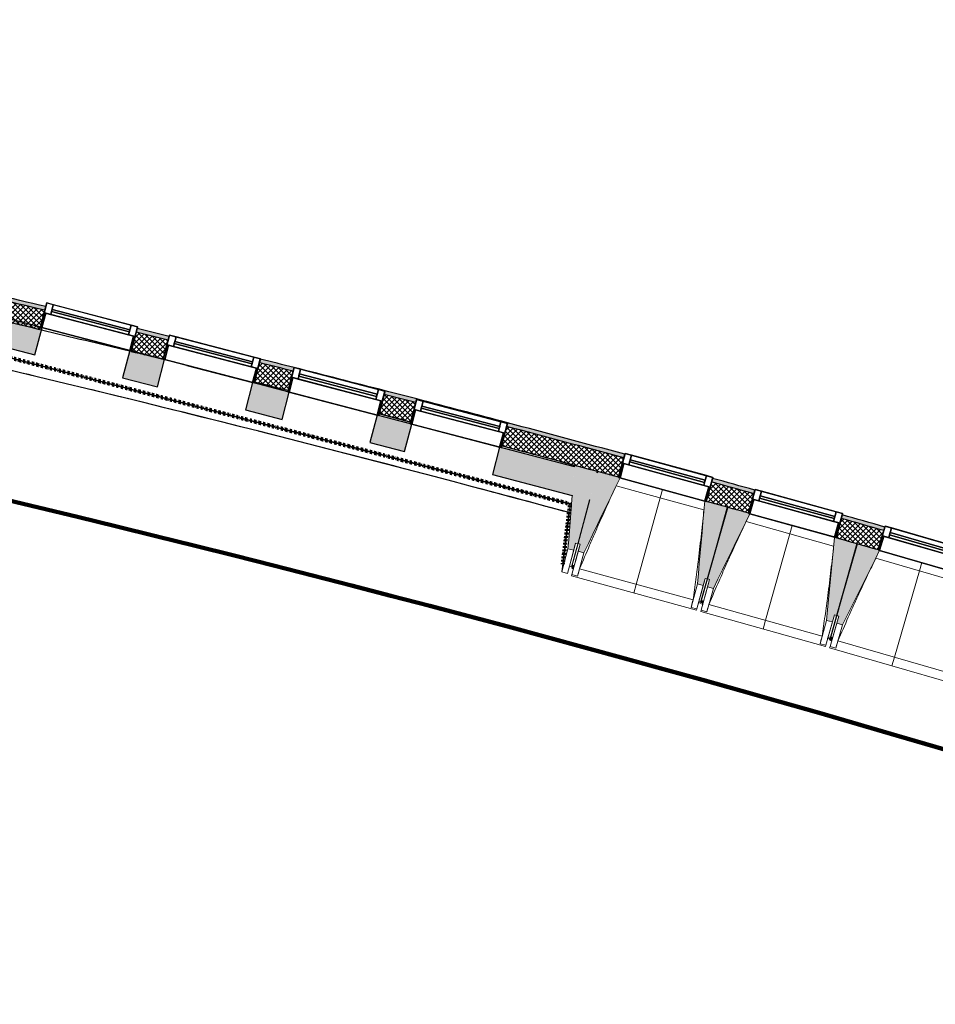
# Model space of a CAD drawing. Header units: centimetres. Extents: x -2631 to 8345, y -3715 to 485.
# Tile 57 of 82: x 760 to 1374, y -3715 to -3054. Entities that reach past the tile are written whole.
import ezdxf

# ---------------------------------------------------------------- set-up
doc = ezdxf.new("R2010")
doc.units = ezdxf.units.CM
doc.linetypes.add('Tiret_2_', pattern=[0.25, 0.125, -0.125])
for name, color, linetype, lineweight in [('0-1', 7, 'Continuous', 5), ('ANNOTATIONS-1', 7, 'Continuous', 25), ('HACHURE_C-3', 7, 'Continuous', 18), ('MENUISERIES', 7, 'Continuous', 18), ('MENUISERIES-1', 7, 'Continuous', 25), ('MUR', 7, 'Continuous', 25), ('MUR_C', 7, 'Continuous', 25), ('OSSATURE', 7, 'Continuous', 18), ('OSSATURE_C', 7, 'Continuous', 18), ('SOL', 7, 'Continuous', 25), ('Z', 7, 'Continuous', 18)]:
    doc.layers.add(name, color=color, linetype=linetype, lineweight=lineweight)
doc.layers.add('A-ANNO-NPLT', color=7, linetype='Continuous', lineweight=25, plot=False)
for name, color, linetype, lineweight, true_color in [('A-GLAZ-GLAS', 7, 'Continuous', 25, 0x5c63b1), ('ANNOTATIONS-3', 4, 'Tiret_2_', 100, 0x00ffff), ('ANNOTATIONS-6', 5, 'Continuous', 100, 0x0000ff), ('HACHURE_C-2', 7, 'Continuous', 5, 0xdadada), ('HACHURE_C-4', 7, 'Continuous', 25, 0x787878), ('MENUISERIES-2', 7, 'Continuous', 25, 0x5c63b1), ('OSSATURE-1', 7, 'Continuous', 5, 0x787878), ('OSSATURE-2', 5, 'Continuous', 25, 0x0000ff)]:
    doc.layers.add(name, color=color, linetype=linetype, lineweight=lineweight, true_color=true_color)

# ---------------------------------------------------------------- blocks, each defined once
blk = doc.blocks.new('XXX_VIDE FENETRE - 590-V16-2021_015_1114_DCE_1_50_Sols Chape')
at = {"layer": 'A-ANNO-NPLT'}
for p, q in [((-30.51, 0), (-30.51, -10)), ((-29.51, 0), (-30.51, 0)), ((-29.51, -10), (-29.51, 0)), ((30.51, 0), (29.51, 0)), ((29.51, 0), (29.51, -10)), ((30.51, -10), (30.51, 0)), ((-30.51, -10), (-29.51, -10)), ((-26.01, -10), (-30.51, -10)), ((-30.51, -10), (-30.51, -16.75)), ((-26.01, -16.75), (-26.01, -10)), ((26.01, -10), (26.01, -16.75)), ((30.51, -10), (26.01, -10)), ((29.51, -10), (30.51, -10)), ((30.51, -16.75), (30.51, -10)), ((-30.51, -16.75), (-26.01, -16.75)), ((26.01, -16.75), (30.51, -16.75))]:
    blk.add_line(p, q, dxfattribs=at)
at = {"layer": 'A-GLAZ-GLAS'}
for p, q in [((26.01, -12), (-26.01, -12)), ((-26.01, -12), (-26.01, -13.5)), ((26.01, -13.5), (26.01, -12)), ((-26.01, -13.5), (26.01, -13.5))]:
    blk.add_line(p, q, dxfattribs=at)
at = {"layer": 'MENUISERIES-1'}
for p, q in [((-29.51, 0), (29.51, 0)), ((29.51, 0), (-29.51, 0)), ((-30.51, -10), (-30.51, -0.07)), ((-29.51, -0.07), (-29.51, -10)), ((29.51, -10), (29.51, -0.07)), ((30.51, -0.07), (30.51, -10)), ((30.51, -10), (-30.51, -10)), ((-30.51, -16.75), (-30.51, -10)), ((-30.51, -10), (30.51, -10)), ((-29.51, -10), (29.51, -10)), ((-26.01, -10), (-26.01, -16.75)), ((26.01, -10), (-26.01, -10)), ((26.01, -16.75), (26.01, -10)), ((30.51, -10), (30.51, -16.75)), ((30.51, -16.75), (-30.51, -16.75)), ((-26.01, -16.75), (26.01, -16.75))]:
    blk.add_line(p, q, dxfattribs=at)
at = {"layer": 'MENUISERIES-2'}
for p, q in [((-26.01, -13.5), (-26.01, -12)), ((-26.01, -12), (26.01, -12)), ((26.01, -12), (26.01, -13.5)), ((26.01, -13.5), (-26.01, -13.5))]:
    blk.add_line(p, q, dxfattribs=at)
blk = doc.blocks.new('XXX_VIDE FENETRE - 590-V17-2021_015_1114_DCE_1_50_Sols Chape')
at = {"layer": 'A-ANNO-NPLT'}
for p, q in [((-30.51, 0), (-30.51, -10)), ((-29.51, 0), (-30.51, 0)), ((-29.51, -10), (-29.51, 0)), ((30.51, 0), (29.51, 0)), ((29.51, 0), (29.51, -10)), ((30.51, -10), (30.51, 0)), ((-30.51, -10), (-29.51, -10)), ((-26.01, -10), (-30.51, -10)), ((-30.51, -10), (-30.51, -16.75)), ((-26.01, -16.75), (-26.01, -10)), ((26.01, -10), (26.01, -16.75)), ((30.51, -10), (26.01, -10)), ((29.51, -10), (30.51, -10)), ((30.51, -16.75), (30.51, -10)), ((-30.51, -16.75), (-26.01, -16.75)), ((26.01, -16.75), (30.51, -16.75))]:
    blk.add_line(p, q, dxfattribs=at)
at = {"layer": 'A-GLAZ-GLAS'}
for p, q in [((26.01, -12), (-26.01, -12)), ((-26.01, -12), (-26.01, -13.5)), ((26.01, -13.5), (26.01, -12)), ((-26.01, -13.5), (26.01, -13.5))]:
    blk.add_line(p, q, dxfattribs=at)
at = {"layer": 'MENUISERIES-1'}
for p, q in [((-30.51, 0), (29.55, 0)), ((-30.51, -10), (-30.51, 0)), ((-29.51, 0), (-29.51, -10)), ((29.51, 0), (-29.51, 0)), ((29.51, -0.22), (29.51, 0)), ((29.51, -10), (29.51, -0.28)), ((30.51, -0.29), (30.51, -10)), ((30.51, -10), (-30.51, -10)), ((-30.51, -16.75), (-30.51, -10)), ((-30.51, -10), (30.51, -10)), ((-29.51, -10), (29.51, -10)), ((-26.01, -10), (-26.01, -16.75)), ((26.01, -10), (-26.01, -10)), ((26.01, -16.75), (26.01, -10)), ((30.51, -10), (30.51, -16.75)), ((30.51, -16.75), (-30.51, -16.75)), ((-26.01, -16.75), (26.01, -16.75))]:
    blk.add_line(p, q, dxfattribs=at)
at = {"layer": 'MENUISERIES-2'}
for p, q in [((-26.01, -13.5), (-26.01, -12)), ((-26.01, -12), (26.01, -12)), ((26.01, -12), (26.01, -13.5)), ((26.01, -13.5), (-26.01, -13.5))]:
    blk.add_line(p, q, dxfattribs=at)
blk = doc.blocks.new('XXX_VIDE FENETRE - 590-389517-2021_015_1114_DCE_1_50_Sols Chape')
at = {"layer": 'A-ANNO-NPLT'}
for p, q in [((-30.51, 0), (-30.51, -10)), ((-29.51, 0), (-30.51, 0)), ((-29.51, -10), (-29.51, 0)), ((30.51, 0), (29.51, 0)), ((29.51, 0), (29.51, -10)), ((30.51, -10), (30.51, 0)), ((-30.51, -10), (-29.51, -10)), ((-26.01, -10), (-30.51, -10)), ((-30.51, -10), (-30.51, -16.75)), ((-26.01, -16.75), (-26.01, -10)), ((26.01, -10), (26.01, -16.75)), ((30.51, -10), (26.01, -10)), ((29.51, -10), (30.51, -10)), ((30.51, -16.75), (30.51, -10)), ((-30.51, -16.75), (-26.01, -16.75)), ((26.01, -16.75), (30.51, -16.75))]:
    blk.add_line(p, q, dxfattribs=at)
at = {"layer": 'A-GLAZ-GLAS'}
for p, q in [((26.01, -12), (-26.01, -12)), ((-26.01, -12), (-26.01, -13.5)), ((26.01, -13.5), (26.01, -12)), ((-26.01, -13.5), (26.01, -13.5))]:
    blk.add_line(p, q, dxfattribs=at)
at = {"layer": 'MENUISERIES-1'}
for p, q in [((-29.51, 0), (29.51, 0)), ((29.51, 0), (-29.51, 0)), ((-30.51, -10), (-30.51, -0.07)), ((-29.51, -0.07), (-29.51, -10)), ((29.51, -10), (29.51, -0.07)), ((30.51, -0.07), (30.51, -10)), ((30.51, -10), (-30.51, -10)), ((-30.51, -16.75), (-30.51, -10)), ((-30.51, -10), (30.51, -10)), ((-29.51, -10), (29.51, -10)), ((-26.01, -10), (-26.01, -16.75)), ((26.01, -10), (-26.01, -10)), ((26.01, -16.75), (26.01, -10)), ((30.51, -10), (30.51, -16.75)), ((30.51, -16.75), (-30.51, -16.75)), ((-26.01, -16.75), (26.01, -16.75))]:
    blk.add_line(p, q, dxfattribs=at)
at = {"layer": 'MENUISERIES-2'}
for p, q in [((-26.01, -13.5), (-26.01, -12)), ((-26.01, -12), (26.01, -12)), ((26.01, -12), (26.01, -13.5)), ((26.01, -13.5), (-26.01, -13.5))]:
    blk.add_line(p, q, dxfattribs=at)
blk = doc.blocks.new('XXX_VIDE FENETRE - 610-400400-2021_015_1114_DCE_1_50_Sols Chape')
at = {"layer": 'A-ANNO-NPLT'}
for p, q in [((-31.5, 0), (-31.5, -10)), ((-30.5, 0), (-31.5, 0)), ((-30.5, -10), (-30.5, 0)), ((31.5, 0), (30.5, 0)), ((30.5, 0), (30.5, -10)), ((31.5, -10), (31.5, 0)), ((-31.5, -10), (-30.5, -10)), ((-27, -10), (-31.5, -10)), ((-31.5, -10), (-31.5, -16.75)), ((-27, -16.75), (-27, -10)), ((27, -10), (27, -16.75)), ((31.5, -10), (27, -10)), ((30.5, -10), (31.5, -10)), ((31.5, -16.75), (31.5, -10)), ((-31.5, -16.75), (-27, -16.75)), ((27, -16.75), (31.5, -16.75))]:
    blk.add_line(p, q, dxfattribs=at)
at = {"layer": 'A-GLAZ-GLAS'}
for p, q in [((27, -12), (-27, -12)), ((-27, -12), (-27, -13.5)), ((27, -13.5), (27, -12)), ((-27, -13.5), (27, -13.5))]:
    blk.add_line(p, q, dxfattribs=at)
at = {"layer": 'MENUISERIES-1'}
for p, q in [((-31.5, -10), (-31.5, 0)), ((-31.5, 0), (31.5, 0)), ((30.5, 0), (-30.5, 0)), ((-30.5, 0), (-30.5, -10)), ((30.5, -10), (30.5, 0)), ((31.5, 0), (31.5, -10)), ((31.5, -10), (-31.5, -10)), ((-31.5, -16.75), (-31.5, -10)), ((-31.5, -10), (31.5, -10)), ((-30.5, -10), (30.5, -10)), ((-27, -10), (-27, -16.75)), ((27, -10), (-27, -10)), ((27, -16.75), (27, -10)), ((31.5, -10), (31.5, -16.75)), ((31.5, -16.75), (-31.5, -16.75)), ((-27, -16.75), (27, -16.75))]:
    blk.add_line(p, q, dxfattribs=at)
at = {"layer": 'MENUISERIES-2'}
for p, q in [((-27, -13.5), (-27, -12)), ((-27, -12), (27, -12)), ((27, -12), (27, -13.5)), ((27, -13.5), (-27, -13.5))]:
    blk.add_line(p, q, dxfattribs=at)
blk = doc.blocks.new('B02_ARC_rvt-1-2021_015_1114_DCE_1_50_Sols Chape')
at = {"layer": 'HACHURE_C-2'}
h = blk.add_hatch(color=256, dxfattribs=at)
h.paths.add_polyline_path([(1836.41, -3551.3), (1837.2, -3548.93), (1831.23, -3546.94), (1830.44, -3549.32), (1836.02, -3551.17)])
h.paths.add_polyline_path([(1772.49, -3530.22), (1773.27, -3527.84), (1745.15, -3518.69), (1744.39, -3521.07), (1771.4, -3529.86)])
h.paths.add_polyline_path([(1686.3, -3502.39), (1687.06, -3500.01), (1658.88, -3491.05), (1658.13, -3493.44), (1685.23, -3502.05)])
h.paths.add_polyline_path([(1599.91, -3475.18), (1600.66, -3472.79), (1572.41, -3464.04), (1571.68, -3466.43), (1598.86, -3474.85)])
h.paths.add_polyline_path([(1513.33, -3448.59), (1514.06, -3446.2), (1485.75, -3437.65), (1485.04, -3440.05), (1512.3, -3448.28)])
h.paths.add_polyline_path([(1426.56, -3422.62), (1427.27, -3420.23), (1398.9, -3411.89), (1398.2, -3414.29), (1425.55, -3422.33)])
h.paths.add_polyline_path([(1339.6, -3397.28), (1340.3, -3394.88), (1311.76, -3386.71), (1311.1, -3389.13), (1338.61, -3397)])
h.paths.add_polyline_path([(1252.37, -3372.54), (1253.03, -3370.13), (1224.66, -3362.23), (1223.99, -3364.64), (1251.37, -3372.26)])
h.paths.add_polyline_path([(1165.15, -3348.48), (1165.81, -3346.07), (1114.61, -3332.28), (1087.05, -3324.93), (1086.42, -3327.34), (1135.26, -3340.41), (1164.2, -3348.23)])
h.paths.add_polyline_path([(1025.48, -3311.36), (1026.12, -3308.94), (1004.82, -3303.43), (1004.19, -3305.84), (1024.3, -3311.05)])
h.paths.add_polyline_path([(943.14, -3290.27), (943.76, -3287.85), (921.08, -3282.14), (920.45, -3284.56), (942.06, -3289.99)])
h.paths.add_polyline_path([(859.29, -3269.4), (859.92, -3266.98), (838.4, -3261.72), (837.77, -3264.14), (858.47, -3269.2)])
h.paths.add_polyline_path([(776.51, -3249.4), (777.14, -3246.98), (738.4, -3237.82), (707.31, -3230.56), (706.74, -3233), (746.12, -3242.21), (776.08, -3249.3)])
at = {"layer": 'HACHURE_C-3'}
h = blk.add_hatch(dxfattribs=at)
h.set_pattern_fill('FP_1', color=256, style=0, pattern_type=2)
h.set_pattern_definition([(45, (0, 0), (-1.767767, 1.767767), []), (135, (0, 0), (-1.767767, -1.767767), [])])
h.paths.add_polyline_path([(1844.91, -3568.37), (1849.21, -3555.57), (1830.44, -3549.32), (1826.22, -3562.14), (1844.43, -3568.21)])
h.paths.add_polyline_path([(1768.27, -3543.04), (1772.49, -3530.22), (1744.39, -3521.07), (1740.26, -3533.92), (1767.97, -3542.94)])
h.paths.add_polyline_path([(1682.17, -3515.24), (1686.3, -3502.39), (1658.13, -3493.44), (1654.1, -3506.32), (1672.22, -3512.07)])
h.paths.add_polyline_path([(1595.87, -3488.06), (1599.91, -3475.18), (1571.68, -3466.43), (1567.79, -3479.36), (1595.87, -3488.06)])
h.paths.add_polyline_path([(1509.38, -3461.5), (1513.33, -3448.59), (1485.04, -3440.05), (1481.18, -3452.99), (1509.37, -3461.5)])
h.paths.add_polyline_path([(1422.7, -3435.56), (1426.5, -3422.61), (1398.2, -3414.29), (1394.44, -3427.25), (1422.69, -3435.56)])
h.paths.add_polyline_path([(1335.84, -3410.25), (1339.6, -3397.28), (1311.1, -3389.13), (1307.52, -3402.14), (1335.82, -3410.25)])
h.paths.add_polyline_path([(1248.8, -3385.56), (1252.37, -3372.54), (1223.99, -3364.64), (1220.42, -3377.66), (1248.72, -3385.54)])
h.paths.add_polyline_path([(1161.58, -3361.5), (1165.15, -3348.48), (1121.86, -3336.8), (1086.42, -3327.34), (1083.01, -3340.41), (1125.8, -3351.83), (1161.56, -3361.5)])
h.paths.add_polyline_path([(1022.07, -3324.42), (1025.48, -3311.36), (1004.19, -3305.84), (1000.77, -3318.91), (1021.77, -3324.34)])
h.paths.add_polyline_path([(939.73, -3303.33), (943.14, -3290.27), (920.45, -3284.56), (917.03, -3297.62), (939.53, -3303.28)])
h.paths.add_polyline_path([(855.88, -3282.46), (859.29, -3269.4), (837.77, -3264.14), (834.36, -3277.21), (848.53, -3280.67)])
h.paths.add_polyline_path([(773.1, -3262.46), (776.51, -3249.4), (738.4, -3240.39), (706.74, -3233), (703.69, -3246.15), (746.12, -3256.08)])
at = {"layer": 'MUR'}
for p, q in [((777.14, -3246.98), (773.55, -3260.71)), ((834.51, -3276.64), (838.4, -3261.72)), ((859.92, -3266.98), (855.94, -3282.24)), ((871.78, -3286.37), (856.85, -3282.7)), ((917.03, -3297.62), (921.08, -3282.14)), ((943.77, -3287.85), (939.73, -3303.33)), ((1000.77, -3318.91), (1004.82, -3303.43)), ((1026.12, -3308.94), (1022.07, -3324.42)), ((1083.01, -3340.41), (1087.05, -3324.93)), ((1165.81, -3346.07), (1161.58, -3361.5)), ((1220.42, -3377.66), (1224.66, -3362.23)), ((1253.03, -3370.13), (1248.8, -3385.56)), ((1307.52, -3402.14), (1311.76, -3386.71)), ((1340.3, -3394.88), (1335.84, -3410.24)), ((1306.55, -3401.87), (1290.19, -3397.22))]:
    blk.add_line(p, q, dxfattribs=at)
for radius, start, end in [(12576.48, 76.32862, 76.605664), (12592.48, 75.541777, 75.828432), (12592.48, 75.155026, 75.441676)]:
    blk.add_arc((-2139.2, -15497.1), radius, start, end, dxfattribs=at)
at = {"layer": 'MUR_C'}
for p, q in [((773.1, -3262.46), (777.14, -3246.98)), ((838.4, -3261.72), (834.36, -3277.21)), ((855.88, -3282.46), (859.92, -3266.98)), ((921.08, -3282.14), (917.03, -3297.62)), ((939.73, -3303.33), (943.77, -3287.85)), ((1004.82, -3303.43), (1000.77, -3318.91)), ((1022.07, -3324.42), (1026.12, -3308.94)), ((1087.05, -3324.93), (1083.01, -3340.41)), ((1161.58, -3361.5), (1165.81, -3346.07)), ((1224.66, -3362.23), (1220.42, -3377.66)), ((1248.8, -3385.56), (1253.03, -3370.13)), ((1311.76, -3386.71), (1307.52, -3402.14)), ((1335.84, -3410.25), (1340.3, -3394.88))]:
    blk.add_line(p, q, dxfattribs=at)
for radius, start, end in [(12592.48, 76.609079, 76.935498), (12589.98, 76.609328, 76.935498), (12576.48, 76.610677, 76.935498), (12589.98, 76.221752, 76.322567), (12592.48, 76.221579, 76.322375), (12576.48, 76.222684, 76.323608), (12589.98, 75.828526, 75.935022), (12592.48, 75.828432, 75.934906), (12576.48, 75.829036, 75.935646), (12592.48, 75.441676, 75.541777), (12589.98, 75.441694, 75.541814), (12576.48, 75.441789, 75.542016), (12589.98, 74.783995, 75.154987), (12592.48, 74.783969, 75.155026), (12576.48, 74.784135, 75.154774), (12592.48, 74.372308, 74.506328), (12589.98, 74.372252, 74.506299), (12576.48, 74.37195, 74.50614), (12589.98, 73.959615, 74.094548), (12592.48, 73.95959, 74.09466), (12576.48, 73.959754, 74.093948)]:
    blk.add_arc((-2139.2, -15497.1), radius, start, end, dxfattribs=at)
at = {"layer": 'SOL'}
for p, q in [((1022.07, -3324.42), (1001.03, -3318.97)), ((1001.03, -3318.97), (1022.07, -3324.42)), ((1132.18, -3353.54), (1122.63, -3350.98)), ((1122.63, -3350.98), (1132.18, -3353.54)), ((1147.6, -3357.71), (1147.14, -3357.58)), ((1147.14, -3357.58), (1147.6, -3357.71)), ((1234.84, -3381.67), (1234.38, -3381.54)), ((1234.38, -3381.54), (1234.84, -3381.67)), ((1321.91, -3406.25), (1321.46, -3406.12)), ((1321.46, -3406.12), (1321.91, -3406.25))]:
    blk.add_line(p, q, dxfattribs=at)
for start, end in [(75.829042, 75.935652), (75.829042, 75.935652), (74.969452, 75.154772), (74.969452, 75.154772)]:
    blk.add_arc((-2139.2, -15497.1), 12576.48, start, end, dxfattribs=at)
at = {"layer": 'MENUISERIES'}
for name, p, rotation in [('XXX_VIDE FENETRE - 610-400400-2021_015_1114_DCE_1_50_Sols Chape', (804.03, -3268.68), 165.3533528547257), ('XXX_VIDE FENETRE - 610-400400-2021_015_1114_DCE_1_50_Sols Chape', (886.41, -3290.21), 165.3533528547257), ('XXX_VIDE FENETRE - 610-400400-2021_015_1114_DCE_1_50_Sols Chape', (970, -3312.05), 165.3533528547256), ('XXX_VIDE FENETRE - 610-400400-2021_015_1114_DCE_1_50_Sols Chape', (1052.24, -3333.55), 165.3533528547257), ('XXX_VIDE FENETRE - 590-V16-2021_015_1114_DCE_1_50_Sols Chape', (1190.98, -3369.66), 164.6538279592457), ('XXX_VIDE FENETRE - 590-V17-2021_015_1114_DCE_1_50_Sols Chape', (1278.14, -3393.92), 164.6538279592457), ('XXX_VIDE FENETRE - 590-389517-2021_015_1114_DCE_1_50_Sols Chape', (1365.13, -3418.8), 163.8305585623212)]:
    blk.add_blockref(name, p, dxfattribs=dict(at, rotation=rotation))
blk = doc.blocks.new('20_MUR PREFA_01 - MODULE_01 B-3165811-2021_015_1114_DCE_1_50_Sols Chape')
at = {"layer": 'Z'}
for p, q in [((0, 72.21), (0, 66.14)), ((0, 66.14), (0, 5.85)), ((0, 0.07), (0, 5.85))]:
    blk.add_line(p, q, dxfattribs=at)
blk = doc.blocks.new('B02_DC_STR_rvt-1-2021_015_1114_DCE_1_50_Sols Chape')
at = {"layer": 'HACHURE_C-4'}
h = blk.add_hatch(color=256, dxfattribs=at)
h.paths.add_polyline_path([(1142.37, -3376.74), (1147.4, -3358.42), (1146.95, -3358.3), (1142.05, -3376.66)])
h.paths.add_polyline_path([(1130.53, -3373.64), (1132.1, -3354.42), (1081.75, -3341.26), (1076.95, -3359.64), (1121.86, -3371.38)])
h.paths.add_polyline_path([(1017.93, -3344.22), (1022.73, -3325.84), (999.51, -3319.77), (994.71, -3338.15), (999.51, -3339.4)])
h.paths.add_polyline_path([(935.69, -3322.72), (940.5, -3304.34), (915.92, -3297.92), (911.12, -3316.3), (919.54, -3318.5)])
h.paths.add_polyline_path([(852.1, -3300.88), (856.9, -3282.5), (833.44, -3276.36), (828.64, -3294.75), (837.04, -3296.94)])
h.paths.add_polyline_path([(769.81, -3279.37), (774.62, -3260.99), (704.59, -3242.69), (703.68, -3246.19), (704.96, -3246.48), (701.53, -3261.53), (705.32, -3262.52), (708.9, -3247.39), (723.98, -3250.96), (717.55, -3265.71), (746.12, -3273.18)])
at = {"layer": 'OSSATURE-1'}
for points in [[(1131.46, -3410.53), (1132.75, -3405.7), (1134.2, -3406.09), (1147.14, -3357.56), (1132.17, -3353.57), (1127.6, -3409.5)], [(1138.35, -3412.19), (1162.52, -3361.85), (1161.56, -3361.57), (1161.56, -3361.52), (1147.6, -3357.69), (1134.37, -3405.92), (1135.81, -3406.31), (1134.49, -3411.14), (1135.81, -3411.5)], [(1218.39, -3434.16), (1219.71, -3429.34), (1221.16, -3429.73), (1234.39, -3381.51), (1220.42, -3377.67), (1220.4, -3377.74), (1219.44, -3377.5), (1214.53, -3433.1), (1216.37, -3433.61)], [(1225.21, -3436.07), (1249.64, -3386.1), (1248.72, -3385.85), (1248.8, -3385.57), (1234.85, -3381.63), (1221.27, -3429.77), (1222.71, -3430.17), (1221.36, -3434.99), (1222.71, -3435.37)], [(1305.09, -3458.61), (1306.44, -3453.8), (1307.89, -3454.21), (1321.47, -3406.08), (1306.55, -3401.87), (1301.24, -3457.53), (1303.23, -3458.09)], [(1311.89, -3460.57), (1336.78, -3410.59), (1335.82, -3410.31), (1335.82, -3410.24), (1321.93, -3406.21), (1308, -3454.24), (1309.44, -3454.66), (1308.05, -3459.46), (1309.44, -3459.86)]]:
    blk.add_hatch(color=256, dxfattribs=at).paths.add_polyline_path(points)
at = {"layer": 'ANNOTATIONS-1'}
for p, q in [((1014.58, -3322.47), (1000.77, -3318.91)), ((1234.85, -3381.63), (1234.39, -3381.51))]:
    blk.add_line(p, q, dxfattribs=at)
for start, end in [(75.836131, 75.942595), (74.931166, 75.16277)]:
    blk.add_arc((-2141.86, -15513.99), 12593.5, start, end, dxfattribs=at)
at = {"layer": 'ANNOTATIONS-3'}
for p, q in [((715.98, -3271.5), (1129.01, -3379.45)), ((1129.01, -3379.45), (1124.08, -3419.89)), ((1131.53, -3421.91), (1130.08, -3421.52)), ((1218.32, -3445.73), (1215.43, -3444.93)), ((1304.94, -3470.18), (1302.05, -3469.36))]:
    blk.add_line(p, q, dxfattribs=at)
at = {"layer": 'MUR'}
for p, q in [((1129.76, -3379.65), (715.33, -3271.33)), ((715.98, -3271.5), (1129.01, -3379.45)), ((871.78, -3286.38), (915.92, -3297.92)), ((1132.1, -3354.42), (873.14, -3286.74)), ((940.5, -3304.34), (999.51, -3319.77)), ((1022.73, -3325.84), (1081.75, -3341.26)), ((1147.4, -3358.42), (1146.95, -3358.3)), ((1140.78, -3382.53), (1140.5, -3382.45)), ((1140.5, -3382.45), (1140.78, -3382.53))]:
    blk.add_line(p, q, dxfattribs=at)
for start, end in [(76.518481, 76.78244), (74.826426, 76.782363), (75.873058, 76.338545), (75.282677, 75.810485), (74.826355, 75.120306)]:
    blk.add_arc((-2159.24, -15507.49), 12560.16, start, end, dxfattribs=at)
blk.add_open_spline([(1130.33, -3373.59), (1130.36, -3373.6), (1130.42, -3373.62), (1130.49, -3373.64), (1130.53, -3373.64)], degree=3, dxfattribs=at)
at = {"layer": 'MUR_C'}
for p, q in [((774.62, -3260.99), (704.59, -3242.69)), ((769.81, -3279.37), (774.62, -3260.99)), ((717.55, -3265.71), (769.81, -3279.37)), ((833.44, -3276.36), (828.64, -3294.75)), ((856.9, -3282.5), (833.44, -3276.36)), ((852.1, -3300.88), (856.9, -3282.5)), ((828.64, -3294.75), (852.1, -3300.88)), ((915.92, -3297.92), (911.12, -3316.3)), ((940.5, -3304.34), (915.92, -3297.92)), ((935.69, -3322.72), (940.5, -3304.34)), ((911.12, -3316.3), (935.69, -3322.72)), ((999.51, -3319.77), (994.71, -3338.15)), ((1022.73, -3325.84), (999.51, -3319.77)), ((1017.93, -3344.22), (1022.73, -3325.84)), ((994.71, -3338.15), (1017.93, -3344.22)), ((1081.75, -3341.26), (1076.95, -3359.64)), ((1132.1, -3354.42), (1081.75, -3341.26)), ((1076.95, -3359.64), (1130.53, -3373.64)), ((1147.4, -3358.42), (1146.95, -3358.3)), ((1142.05, -3376.66), (1142.37, -3376.74))]:
    blk.add_line(p, q, dxfattribs=at)
at = {"layer": 'OSSATURE'}
for p, q in [((1162.52, -3361.85), (1219.44, -3377.47)), ((1218.89, -3383.32), (1160.01, -3367.16)), ((1123.45, -3425.04), (1129.01, -3379.45)), ((1305.95, -3407.77), (1247.19, -3391.19)), ((1278.14, -3393.92), (1306.54, -3401.94)), ((1127.6, -3409.5), (1123.45, -3425.04)), ((1132.75, -3405.7), (1128.61, -3421.24)), ((1134.2, -3406.09), (1130.06, -3421.62)), ((1130.11, -3421.42), (1134.37, -3405.92)), ((1133.04, -3416.43), (1135.81, -3406.31)), ((1131.46, -3410.53), (1127.32, -3426.07)), ((1130.18, -3426.84), (1134.49, -3411.14)), ((1131.56, -3421.82), (1133.04, -3416.43)), ((1134.04, -3427.9), (1138.35, -3412.19)), ((1392.83, -3432.86), (1334.2, -3415.86)), ((1336.78, -3410.59), (1393.47, -3427.02)), ((1130.06, -3421.62), (1128.61, -3421.24)), ((1130.06, -3421.62), (1130.08, -3421.52)), ((1130.06, -3421.62), (1131.5, -3422.02)), ((1131.5, -3422.02), (1131.53, -3421.91)), ((1135.42, -3422.93), (1211.56, -3443.83)), ((1127.32, -3426.07), (1123.45, -3425.04)), ((1129.94, -3427.72), (1130.19, -3426.82)), ((1129.94, -3427.72), (1213.84, -3450.74)), ((1134.04, -3427.9), (1130.18, -3426.84)), ((1134.05, -3427.88), (1134.04, -3427.9)), ((1221.16, -3429.73), (1216.9, -3445.24)), ((1216.9, -3445.24), (1221.27, -3429.77)), ((1219.71, -3429.34), (1216.94, -3439.45)), ((1219.87, -3440.27), (1222.71, -3430.17)), ((1214.53, -3433.1), (1210.22, -3448.81)), ((1218.39, -3434.16), (1214.08, -3449.87)), ((1216.93, -3450.66), (1221.36, -3434.99)), ((1220.78, -3451.75), (1225.21, -3436.07)), ((1216.94, -3439.45), (1215.46, -3444.84)), ((1218.35, -3445.65), (1219.87, -3440.27)), ((1210.22, -3448.81), (1210.22, -3448.78)), ((1214.08, -3449.87), (1210.22, -3448.81)), ((1214.08, -3449.84), (1213.84, -3450.74)), ((1215.43, -3444.94), (1215.4, -3445.05)), ((1215.4, -3445.05), (1216.85, -3445.44)), ((1216.88, -3445.33), (1216.85, -3445.44)), ((1216.85, -3445.44), (1216.88, -3445.34)), ((1216.85, -3445.44), (1218.29, -3445.85)), ((1218.29, -3445.85), (1218.32, -3445.73)), ((1222.21, -3446.79), (1298.19, -3468.23)), ((1216.69, -3451.53), (1216.94, -3450.64)), ((1216.69, -3451.53), (1300.42, -3475.16)), ((1220.78, -3451.75), (1216.93, -3450.66)), ((1220.79, -3451.73), (1220.78, -3451.75)), ((1307.89, -3454.21), (1303.52, -3469.68)), ((1303.52, -3469.68), (1308, -3454.24)), ((1306.44, -3453.8), (1303.6, -3463.89)), ((1306.52, -3464.73), (1309.44, -3454.66)), ((1301.24, -3457.53), (1296.81, -3473.2)), ((1305.09, -3458.61), (1300.66, -3474.29)), ((1303.51, -3475.1), (1308.05, -3459.46)), ((1307.35, -3476.22), (1311.89, -3460.57)), ((1302.05, -3469.36), (1302.02, -3469.48)), ((1302.02, -3469.48), (1303.46, -3469.88)), ((1303.6, -3463.89), (1302.08, -3469.27)), ((1303.46, -3469.88), (1303.5, -3469.77)), ((1303.49, -3469.77), (1303.46, -3469.88)), ((1303.46, -3469.88), (1304.9, -3470.3)), ((1304.96, -3470.1), (1306.52, -3464.73)), ((1296.81, -3473.2), (1296.82, -3473.18)), ((1300.66, -3474.29), (1296.81, -3473.2)), ((1300.67, -3474.26), (1300.42, -3475.16)), ((1303.26, -3475.97), (1303.52, -3475.08)), ((1303.26, -3475.97), (1386.82, -3500.2)), ((1307.35, -3476.22), (1303.51, -3475.1)), ((1304.9, -3470.3), (1304.94, -3470.19)), ((1307.36, -3476.19), (1307.35, -3476.22)), ((1308.81, -3471.27), (1384.64, -3493.26))]:
    blk.add_line(p, q, dxfattribs=at)
at = {"layer": 'OSSATURE', "flags": 128}
for points in [[(1135.42, -3422.93), (1135.15, -3423.92), (1134.87, -3424.91), (1134.6, -3425.9), (1134.32, -3426.89), (1134.05, -3427.88)], [(1210.22, -3448.78), (1210.49, -3447.79), (1210.76, -3446.8), (1211.03, -3445.81), (1211.29, -3444.82), (1211.56, -3443.83)], [(1222.21, -3446.79), (1221.92, -3447.78), (1221.64, -3448.76), (1221.36, -3449.75), (1221.07, -3450.74), (1220.79, -3451.73)], [(1296.82, -3473.18), (1297.09, -3472.19), (1297.37, -3471.2), (1297.64, -3470.21), (1297.92, -3469.22), (1298.19, -3468.23)], [(1308.81, -3471.27), (1308.52, -3472.26), (1308.23, -3473.24), (1307.94, -3474.23), (1307.65, -3475.21), (1307.36, -3476.19)]]:
    blk.add_lwpolyline(points, dxfattribs=at)
at = {"layer": 'OSSATURE'}
for points, knots in [([(1160.02, -3367.16), (1158.24, -3370.99), (1155.5, -3376.92), (1151.87, -3384.97), (1148.82, -3391.79), (1145.58, -3399.16), (1141.01, -3409.71), (1137.64, -3417.63), (1135.42, -3422.93)], [0.0183454, 0.0183454, 0.0183454, 0.0183454, 0.2222222, 0.3333333, 0.4444444, 0.5833333, 0.7222222, 1, 1, 1, 1]), ([(1211.56, -3443.83), (1212.2, -3439.28), (1213.13, -3432.45), (1214.31, -3423.33), (1215.25, -3415.92), (1216.21, -3407.93), (1217.19, -3399.35), (1218.08, -3391.15), (1218.63, -3385.8), (1218.87, -3383.31)], [0, 0, 0, 0, 0.2222222, 0.3333333, 0.4444444, 0.5833333, 0.7222222, 0.8611111, 0.9816328, 0.9816328, 0.9816328, 0.9816328]), ([(1247.21, -3391.2), (1245.39, -3395.01), (1242.62, -3400.92), (1238.92, -3408.94), (1235.83, -3415.74), (1232.53, -3423.09), (1227.88, -3433.6), (1224.46, -3441.51), (1222.21, -3446.79)], [0.0183454, 0.0183454, 0.0183454, 0.0183454, 0.2222222, 0.3333333, 0.4444444, 0.5833333, 0.7222222, 1, 1, 1, 1]), ([(1298.19, -3468.23), (1298.86, -3463.69), (1299.84, -3456.86), (1301.09, -3447.76), (1302.08, -3440.35), (1303.1, -3432.36), (1304.14, -3423.8), (1305.09, -3415.6), (1305.67, -3410.25), (1305.94, -3407.77)], [0, 0, 0, 0, 0.2222222, 0.3333333, 0.4444444, 0.5833333, 0.7222222, 0.8611111, 0.9816328, 0.9816328, 0.9816328, 0.9816328]), ([(1334.21, -3415.86), (1332.37, -3419.66), (1329.55, -3425.55), (1325.8, -3433.54), (1322.66, -3440.32), (1319.31, -3447.64), (1314.58, -3458.12), (1311.11, -3466), (1308.81, -3471.27)], [0.0183454, 0.0183454, 0.0183454, 0.0183454, 0.2222222, 0.3333333, 0.4444444, 0.5833333, 0.7222222, 1, 1, 1, 1])]:
    blk.add_open_spline(points, degree=3, knots=knots, dxfattribs=at)
at = {"layer": 'OSSATURE_C'}
for p, q in [((1147.14, -3357.56), (1132.17, -3353.57)), ((1146.95, -3358.3), (1147.14, -3357.56)), ((1147.6, -3357.69), (1147.4, -3358.42)), ((1161.57, -3361.52), (1147.6, -3357.69)), ((1134.2, -3406.09), (1142.05, -3376.66)), ((1142.37, -3376.74), (1134.37, -3405.92)), ((1234.39, -3381.51), (1220.41, -3377.67)), ((1221.16, -3429.73), (1234.39, -3381.51)), ((1234.85, -3381.63), (1221.27, -3429.77)), ((1248.8, -3385.57), (1234.85, -3381.63)), ((1306.55, -3401.87), (1305.89, -3408.82)), ((1321.47, -3406.08), (1306.55, -3401.87)), ((1127.6, -3409.5), (1131.46, -3410.53)), ((1131.46, -3410.53), (1132.75, -3405.7)), ((1132.75, -3405.7), (1134.2, -3406.09)), ((1134.37, -3405.92), (1135.81, -3406.31)), ((1135.81, -3406.31), (1134.49, -3411.14)), ((1307.89, -3454.21), (1321.47, -3406.08)), ((1321.93, -3406.21), (1308, -3454.24)), ((1335.84, -3410.24), (1321.93, -3406.21)), ((1134.49, -3411.14), (1138.35, -3412.19)), ((1218.39, -3434.16), (1219.71, -3429.34)), ((1219.71, -3429.34), (1221.16, -3429.73)), ((1221.27, -3429.77), (1222.71, -3430.17)), ((1222.71, -3430.17), (1221.36, -3434.99)), ((1214.53, -3433.1), (1218.39, -3434.16)), ((1221.36, -3434.99), (1225.21, -3436.07)), ((1305.09, -3458.61), (1306.44, -3453.8)), ((1306.44, -3453.8), (1307.89, -3454.21)), ((1308, -3454.24), (1309.44, -3454.66)), ((1309.44, -3454.66), (1308.05, -3459.46)), ((1301.24, -3457.53), (1305.09, -3458.61)), ((1308.05, -3459.46), (1311.89, -3460.57))]:
    blk.add_line(p, q, dxfattribs=at)
at = {"layer": 'OSSATURE_C', "flags": 128}
for points in [[(1132.17, -3353.57), (1132.13, -3353.99), (1132.1, -3354.42)], [(1138.35, -3412.19), (1141.37, -3405.89), (1144.4, -3399.59), (1147.42, -3393.29), (1150.45, -3386.99), (1153.47, -3380.69), (1156.5, -3374.39), (1159.52, -3368.09), (1162.55, -3361.79)], [(1130.53, -3373.64), (1130.04, -3379.62), (1129.55, -3385.6), (1129.06, -3391.57), (1128.57, -3397.55), (1128.08, -3403.53), (1127.6, -3409.5)], [(1219.45, -3377.4), (1218.83, -3384.37), (1218.22, -3391.33), (1217.6, -3398.29), (1216.99, -3405.25), (1216.37, -3412.22), (1215.76, -3419.18), (1215.14, -3426.14), (1214.53, -3433.1)], [(1225.21, -3436.07), (1228.28, -3429.79), (1231.35, -3423.52), (1234.42, -3417.24), (1237.49, -3410.96), (1240.56, -3404.68), (1243.63, -3398.4), (1246.7, -3392.12), (1249.64, -3386.1)], [(1305.88, -3408.88), (1305.22, -3415.78), (1304.56, -3422.74), (1303.89, -3429.7), (1303.23, -3436.65), (1302.56, -3443.61), (1301.9, -3450.57), (1301.24, -3457.53)], [(1311.89, -3460.57), (1315.01, -3454.32), (1318.12, -3448.06), (1321.24, -3441.8), (1324.35, -3435.55), (1327.47, -3429.29), (1330.58, -3423.04), (1333.7, -3416.78), (1336.81, -3410.52)]]:
    blk.add_lwpolyline(points, dxfattribs=at)
at = {"layer": 'SOL'}
for p, q in [((1216.9, -3445.24), (1234.83, -3381.71)), ((1124.08, -3419.89), (1128.31, -3385.21)), ((1128.31, -3385.21), (1124.08, -3419.89)), ((1321.42, -3406.26), (1303.52, -3469.68)), ((1130.08, -3421.52), (1131.53, -3421.91)), ((1215.43, -3444.93), (1218.32, -3445.73)), ((1218.35, -3445.65), (1216.9, -3445.24)), ((1218.32, -3445.73), (1218.35, -3445.65)), ((1302.08, -3469.27), (1302.05, -3469.36)), ((1303.5, -3469.77), (1302.05, -3469.36)), ((1302.05, -3469.36), (1304.94, -3470.18)), ((1303.52, -3469.68), (1302.08, -3469.27))]:
    blk.add_line(p, q, dxfattribs=at)
at = {"layer": 'OSSATURE-2'}
for p, rotation in [((1191, -3369.6), 164.6538279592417), ((1278.16, -3393.86), 164.2421932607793), ((1365.15, -3418.74), 163.8305585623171)]:
    blk.add_blockref('20_MUR PREFA_01 - MODULE_01 B-3165811-2021_015_1114_DCE_1_50_Sols Chape', p, dxfattribs=dict(at, rotation=rotation))

msp = doc.modelspace()

# ---------------------------------------------------------------- linework, layer by layer
at = {"layer": 'ANNOTATIONS-6'}
msp.add_arc((-2142.864, -15518.971), 12482.382, 71.0193254, 86.9438224, dxfattribs=at)

# ---------------------------------------------------------------- block references
at = {"layer": '0-1'}
for name in ['B02_DC_STR_rvt-1-2021_015_1114_DCE_1_50_Sols Chape', 'B02_ARC_rvt-1-2021_015_1114_DCE_1_50_Sols Chape']:
    msp.add_blockref(name, (0, 0), dxfattribs=at)

doc.saveas('drawing.dxf')
